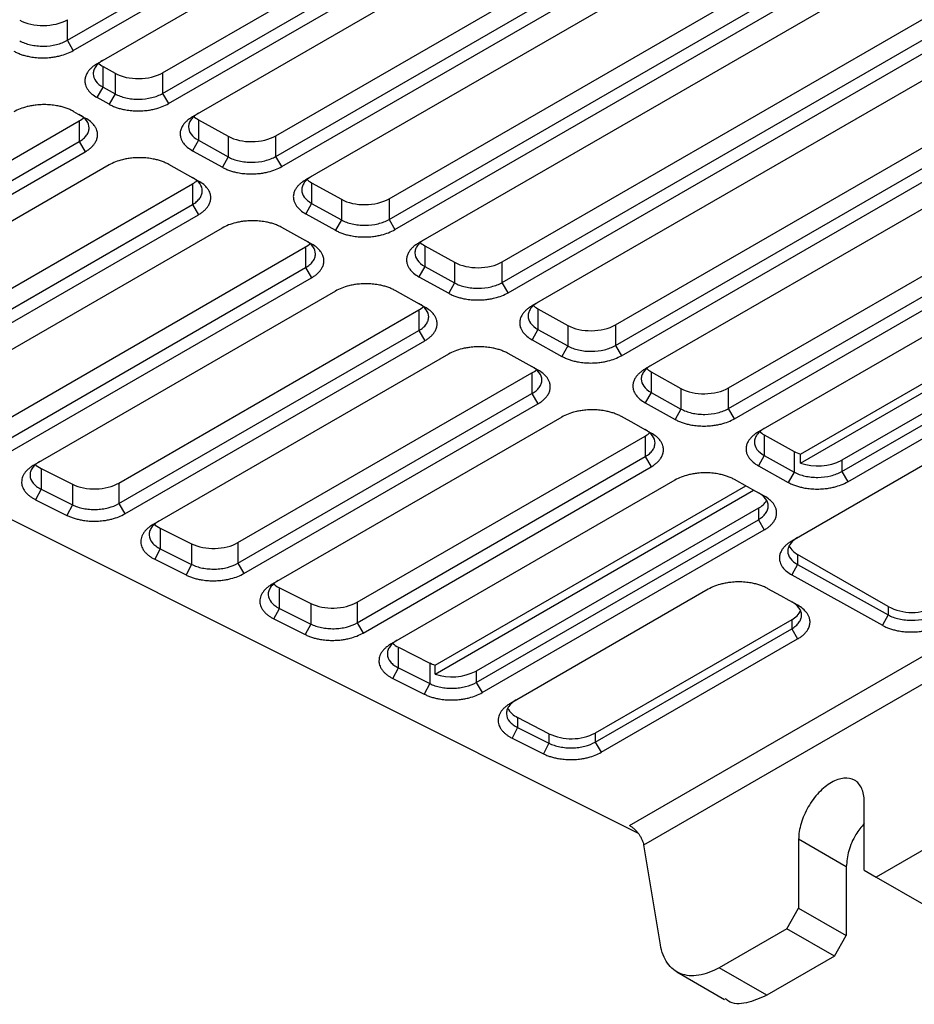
# Model space of a CAD drawing. Header units: millimetres. Extents: x 87 to 936, y -49 to 894.
# Tile 15 of 107: x 813 to 866, y -49 to 10. Entities that reach past the tile are written whole.
import ezdxf

# ---------------------------------------------------------------- set-up
doc = ezdxf.new("R2010")
doc.units = ezdxf.units.MM

msp = doc.modelspace()

# ---------------------------------------------------------------- linework, layer by layer
at = {"color": 7, "linetype": 'Continuous', "lineweight": 25}
for p, q in [((815.349, 8.3), (845.755, 25.853)), ((815.703, 7.695), (846.109, 25.248)), ((821.005, 6.374), (851.411, 23.927)), ((821.005, 5.149), (851.411, 22.702)), ((821.359, 4.544), (851.765, 22.097)), ((853.179, 21.309), (822.773, 3.756)), ((827.722, 2.632), (858.128, 20.185)), ((827.722, 1.407), (858.128, 18.96)), ((828.075, 0.802), (858.481, 18.355)), ((859.895, 17.567), (829.489, 0.014)), ((834.438, -1.11), (864.844, 16.443)), ((834.438, -2.335), (864.844, 15.218)), ((834.792, -2.94), (865.198, 14.613)), ((866.612, 13.825), (836.206, -3.728)), ((841.155, -4.852), (871.561, 12.701)), ((841.155, -6.077), (871.561, 11.476)), ((841.508, -6.682), (871.914, 10.871)), ((873.328, 10.083), (842.922, -7.47)), ((815.349, 8.3), (815.349, 9.525)), ((847.871, -8.594), (878.277, 8.959)), ((815.703, 7.695), (815.349, 8.3)), ((847.871, -9.819), (878.277, 7.734)), ((848.225, -10.424), (878.631, 7.129)), ((817.47, 6.739), (818.177, 6.346)), ((817.47, 5.514), (817.47, 6.739)), ((818.177, 6.346), (818.177, 5.121)), ((821.005, 6.374), (821.005, 5.149)), ((880.045, 6.341), (849.639, -11.212)), ((817.123, 4.898), (817.47, 5.514)), ((817.47, 5.514), (818.177, 5.121)), ((817.83, 4.505), (817.123, 4.898)), ((818.177, 5.121), (817.83, 4.505)), ((821.005, 5.149), (821.359, 4.544)), ((854.588, -12.335), (884.993, 5.217)), ((797.201, -7.368), (816.056, 3.517)), ((815.709, 4.082), (816.415, 3.688)), ((816.056, 3.517), (816.056, 2.292)), ((823.126, 3.588), (824.894, 2.604)), ((823.126, 3.588), (823.126, 2.363)), ((854.588, -13.561), (884.993, 3.992)), ((854.941, -14.166), (885.347, 3.387)), ((823.126, 2.363), (822.779, 1.747)), ((823.126, 2.363), (824.894, 1.379)), ((824.894, 2.604), (824.894, 1.379)), ((827.722, 1.407), (827.722, 2.632)), ((886.761, 2.599), (856.355, -14.954)), ((816.056, 2.292), (816.409, 1.686)), ((858.859, -16.272), (890.965, 2.263)), ((858.859, -16.801), (891.431, 2.003)), ((797.554, -9.198), (816.409, 1.686)), ((822.779, 1.747), (824.546, 0.763)), ((824.894, 1.379), (824.546, 0.763)), ((828.075, 0.802), (827.722, 1.407)), ((817.823, 0.899), (799.228, -9.836)), ((823.132, -0.054), (821.365, 0.931)), ((891.71, 0.925), (861.304, -16.628)), ((861.304, -17.302), (891.71, 0.25)), ((804.27, -10.907), (822.772, -0.225)), ((822.772, -0.225), (822.772, -1.45)), ((829.843, -0.154), (831.61, -1.138)), ((829.843, -0.154), (829.843, -1.379)), ((861.658, -17.908), (892.063, -0.355)), ((831.61, -1.138), (831.61, -2.363)), ((834.438, -1.11), (834.438, -2.335)), ((804.27, -12.132), (822.772, -1.45)), ((822.772, -1.45), (823.126, -2.055)), ((829.843, -1.379), (829.496, -1.995)), ((829.843, -1.379), (831.61, -2.363)), ((804.623, -12.737), (823.126, -2.055)), ((829.496, -1.995), (831.263, -2.979)), ((834.438, -2.335), (834.792, -2.94)), ((824.54, -2.843), (806.296, -13.375)), ((829.848, -3.796), (828.081, -2.811)), ((831.61, -2.363), (831.263, -2.979)), ((811.338, -14.445), (829.489, -3.967)), ((829.489, -3.967), (829.489, -5.192)), ((836.559, -3.896), (838.326, -4.88)), ((836.559, -3.896), (836.559, -5.121)), ((811.338, -15.67), (829.489, -5.192)), ((829.489, -5.192), (829.842, -5.797)), ((836.559, -5.121), (836.212, -5.737)), ((836.559, -5.121), (838.326, -6.105)), ((838.326, -4.88), (838.326, -6.105)), ((841.155, -6.077), (841.155, -4.852)), ((783.284, -5.77), (849.221, -38.78)), ((811.692, -16.276), (829.842, -5.797)), ((836.212, -5.737), (837.979, -6.721)), ((838.326, -6.105), (837.979, -6.721)), ((841.508, -6.682), (841.155, -6.077)), ((831.256, -6.585), (813.365, -16.914)), ((836.565, -7.537), (834.798, -6.553)), ((818.407, -17.984), (836.205, -7.709)), ((836.205, -7.709), (836.205, -8.934)), ((843.276, -7.638), (845.043, -8.622)), ((843.276, -7.638), (843.276, -8.863)), ((845.043, -8.622), (845.043, -9.847)), ((847.871, -8.594), (847.871, -9.819)), ((818.407, -19.209), (836.205, -8.934)), ((836.205, -8.934), (836.559, -9.539)), ((843.276, -8.863), (842.929, -9.478)), ((843.276, -8.863), (845.043, -9.847)), ((818.76, -19.814), (836.559, -9.539)), ((842.929, -9.478), (844.696, -10.463)), ((845.043, -9.847), (844.696, -10.463)), ((847.871, -9.819), (848.225, -10.424)), ((837.973, -10.327), (820.433, -20.452)), ((843.281, -11.279), (841.514, -10.295)), ((825.475, -21.523), (842.922, -11.451)), ((842.922, -11.451), (842.922, -12.676)), ((849.992, -11.38), (851.759, -12.364)), ((849.992, -11.38), (849.992, -12.605)), ((825.475, -22.748), (842.922, -12.676)), ((842.922, -12.676), (843.275, -13.281)), ((849.992, -12.605), (849.645, -13.22)), ((849.992, -12.605), (851.759, -13.589)), ((851.759, -12.364), (851.759, -13.589)), ((854.588, -13.561), (854.588, -12.335)), ((825.829, -23.353), (843.275, -13.281)), ((849.645, -13.22), (851.412, -14.205)), ((851.759, -13.589), (851.412, -14.205)), ((854.941, -14.166), (854.588, -13.561)), ((844.689, -14.069), (827.502, -23.991)), ((832.544, -25.061), (849.638, -15.193)), ((849.638, -15.193), (849.638, -16.418)), ((856.709, -15.121), (858.476, -16.106)), ((856.709, -15.121), (856.709, -16.346)), ((856.709, -16.346), (856.362, -16.962)), ((856.709, -16.346), (858.476, -17.331)), ((858.476, -16.106), (858.476, -17.331)), ((858.859, -16.801), (858.859, -16.272)), ((832.544, -26.286), (849.638, -16.418)), ((849.638, -16.418), (849.992, -17.023)), ((861.304, -16.628), (861.304, -17.302)), ((813.794, -17.122), (815.654, -18.053)), ((813.794, -17.122), (813.794, -18.347)), ((832.897, -26.892), (849.992, -17.023)), ((856.362, -16.962), (858.129, -17.947)), ((858.476, -17.331), (858.129, -17.947)), ((861.304, -17.302), (861.658, -17.908)), ((815.654, -18.053), (815.654, -19.278)), ((818.407, -17.984), (818.407, -19.209)), ((851.406, -17.811), (834.571, -27.53)), ((813.794, -18.347), (813.466, -18.972)), ((813.794, -18.347), (815.654, -19.278)), ((837.167, -28.795), (855.61, -18.148)), ((837.167, -29.324), (856.076, -18.408)), ((813.466, -18.972), (815.326, -19.903)), ((815.654, -19.278), (815.326, -19.903)), ((818.407, -19.209), (818.76, -19.814)), ((856.355, -19.486), (839.612, -29.151)), ((856.355, -19.486), (856.355, -20.16)), ((839.612, -29.825), (856.355, -20.16)), ((856.355, -20.16), (856.708, -20.765)), ((820.863, -20.66), (822.723, -21.591)), ((820.863, -20.66), (820.863, -21.885)), ((839.966, -30.43), (856.708, -20.765)), ((822.723, -21.591), (822.723, -22.816)), ((825.475, -21.523), (825.475, -22.748)), ((820.863, -21.885), (820.535, -22.511)), ((820.863, -21.885), (822.723, -22.816)), ((820.535, -22.511), (822.395, -23.442)), ((825.475, -22.748), (825.829, -23.353)), ((864.061, -25.322), (858.688, -22.22)), ((858.688, -22.22), (858.688, -22.823)), ((822.723, -22.816), (822.395, -23.442)), ((858.688, -22.823), (858.34, -23.439)), ((858.688, -22.823), (864.061, -25.817)), ((848.707, -38.311), (874.203, -23.592)), ((858.34, -23.439), (863.713, -26.432)), ((827.931, -24.199), (829.791, -25.13)), ((827.931, -25.424), (827.931, -24.199)), ((853.385, -24.288), (841.639, -31.068)), ((829.791, -25.13), (829.791, -26.355)), ((832.544, -25.061), (832.544, -26.286)), ((827.603, -26.05), (827.931, -25.424)), ((827.931, -25.424), (829.791, -26.355)), ((864.061, -25.322), (864.061, -25.817)), ((827.603, -26.05), (829.463, -26.981)), ((832.544, -26.286), (832.897, -26.892)), ((858.334, -26.098), (846.681, -32.825)), ((849.551, -39.471), (872.782, -26.06)), ((858.334, -26.098), (858.334, -26.637)), ((864.061, -25.817), (863.713, -26.432)), ((829.791, -26.355), (829.463, -26.981)), ((846.681, -33.364), (858.334, -26.637)), ((858.334, -26.637), (858.687, -27.242)), ((847.034, -33.969), (858.687, -27.242)), ((835, -27.738), (836.86, -28.669)), ((835, -28.963), (835, -27.738)), ((834.672, -29.588), (835, -28.963)), ((835, -28.963), (836.86, -29.894)), ((836.86, -28.669), (836.86, -29.894)), ((837.167, -29.324), (837.167, -28.795)), ((839.612, -29.151), (839.612, -29.825)), ((834.672, -29.588), (836.532, -30.519)), ((836.86, -29.894), (836.532, -30.519)), ((839.612, -29.825), (839.966, -30.43)), ((843.928, -32.867), (842.068, -31.9)), ((842.068, -31.9), (842.068, -32.501)), ((842.068, -32.501), (841.74, -33.127)), ((842.068, -32.501), (843.928, -33.432)), ((841.74, -33.127), (843.6, -34.058)), ((843.928, -32.867), (843.928, -33.432)), ((846.681, -32.825), (846.681, -33.364)), ((843.928, -33.432), (843.6, -34.058)), ((846.681, -33.364), (847.034, -33.969)), ((862.636, -40.972), (862.636, -36.889)), ((858.746, -39.134), (858.746, -43.217)), ((861.575, -40.767), (858.746, -39.134)), ((867.357, -39.063), (863.343, -41.38)), ((850.543, -45.395), (849.551, -39.471)), ((861.575, -40.767), (861.575, -44.85)), ((862.636, -40.972), (863.343, -41.38)), ((863.343, -41.38), (866.171, -43.013)), ((858.039, -44.442), (858.746, -43.217)), ((858.746, -43.217), (861.575, -44.85)), ((858.039, -44.442), (854.025, -46.759)), ((860.868, -46.075), (858.039, -44.442)), ((860.868, -46.075), (861.575, -44.85)), ((860.868, -46.075), (856.854, -48.392)), ((856.854, -48.392), (854.025, -46.759)), ((851.525, -47.007), (854.354, -48.64))]:
    msp.add_line(p, q, dxfattribs=at)
at = {"color": 7, "linetype": 'Continuous', "lineweight": 25, "flags": 128}
for points in [[(847.523, 24.46), (846.514, 23.878), (842.478, 21.548), (838.443, 19.218), (834.408, 16.889), (830.372, 14.559), (826.337, 12.23), (822.302, 9.9), (817.117, 6.907)], [(797.201, -8.593), (798.192, -8.021), (802.157, -5.732), (809.106, -1.72), (816.056, 2.292)], [(892.063, -1.959), (891.054, -2.541), (887.019, -4.871), (882.984, -7.2), (878.949, -9.53), (874.913, -11.859), (870.769, -14.252), (866.624, -16.645), (858.334, -21.43)], [(849.998, -15.021), (849.493, -14.74), (848.988, -14.459), (848.231, -14.037)], [(856.714, -18.763), (856.209, -18.482), (855.704, -18.201), (854.947, -17.779)], [(858.693, -25.24), (858.193, -24.962), (857.693, -24.683), (856.926, -24.256)]]:
    msp.add_lwpolyline(points, dxfattribs=at)
at = {"color": 7, "linetype": 'Continuous', "lineweight": 25}
for centre, radius, start, end in [((859.878, -13.837), 3.135, 251.02527, 297.06121), ((855.759, -18.366), 1.268, 297.98983, 328.94276), ((859.247, -21.142), 1.215, 208.35808, 242.59885), ((857.799, -25.051), 1.176, 297.05275, 335.92115), ((865.475, -22.593), 3.074, 242.60967, 297.39033), ((838.186, -26.359), 3.135, 251.02527, 297.06121), ((842.6, -30.739), 1.277, 208.61264, 245.37772), ((845.262, -30.073), 3.096, 244.4707, 297.26164)]:
    msp.add_arc(centre, radius, start, end, dxfattribs=at)
for centre, start_param, end_param in [((813.935, 10.313), 3.918562, 5.489358), ((818.885, 7.556), 3.675749, 3.918562), ((819.591, 7.162), 3.918562, 5.489358), ((814.641, 4.305), 5.489358, 5.716738), ((824.541, 4.405), 3.684566, 3.918562), ((826.308, 3.42), 3.918562, 5.489358), ((831.257, 0.663), 3.684566, 3.918562), ((821.358, 0.563), 5.489358, 5.716741), ((833.024, -0.322), 3.918562, 5.489358), ((828.074, -3.179), 5.489358, 5.716741), ((837.974, -3.079), 3.684566, 3.918562), ((839.741, -4.064), 3.918562, 5.489358), ((834.791, -6.921), 5.489358, 5.716742), ((844.69, -6.821), 3.684566, 3.918562), ((846.457, -7.806), 3.918562, 5.489358), ((841.507, -10.663), 5.489358, 5.716742), ((851.407, -10.563), 3.684566, 3.918562), ((853.174, -11.548), 3.918562, 5.489358), ((848.224, -14.405), 5.489358, 5.716742), ((858.123, -14.305), 3.684566, 3.918562), ((859.89, -15.289), 3.918562, 4.162236), ((815.133, -16.265), 3.675749, 3.970927), ((816.992, -17.196), 3.970927, 5.489358), ((822.201, -19.804), 3.675749, 3.970927), ((824.061, -20.735), 3.970927, 5.489358), ((829.27, -23.342), 3.675749, 3.970927), ((831.129, -24.273), 3.970927, 5.489358), ((836.338, -26.881), 3.684566, 3.970927), ((838.198, -27.812), 3.970927, 4.162236)]:
    msp.add_ellipse(centre, major_axis=(2, 0.03), ratio=0.567121, start_param=start_param, end_param=end_param, dxfattribs=at)
for points, knots in [([(812.521, 8.272), (812.614, 8.22), (812.715, 8.175), (812.932, 8.095), (813.049, 8.061), (813.291, 8.007), (813.415, 7.987), (813.672, 7.96), (813.804, 7.954), (814.195, 7.957), (814.458, 7.989), (814.94, 8.106), (815.163, 8.192), (815.349, 8.3)], [0, 0, 0, 0, 0.125, 0.125, 0.25, 0.25, 0.375, 0.375, 0.5, 0.5, 0.75, 0.75, 1, 1, 1, 1]), ([(812.174, 7.656), (812.239, 7.62), (812.375, 7.552), (812.596, 7.465), (812.831, 7.392), (813.105, 7.329), (813.366, 7.289), (813.67, 7.263), (813.986, 7.256), (814.332, 7.279), (814.639, 7.322), (814.967, 7.392), (815.336, 7.509), (815.587, 7.628), (815.703, 7.695)], [2, 2, 2, 2, 2.389252, 2.772471, 3.151719, 3.529107, 4.03292, 4.299992, 4.835349, 5.370299, 5.769725, 6.16763, 6.845552, 7.53799, 7.53799, 7.53799, 7.53799]), ([(817.47, 7.118), (817.377, 7.065), (817.294, 7.006), (817.15, 6.882), (817.087, 6.815), (816.987, 6.676), (816.949, 6.605), (816.898, 6.459), (816.885, 6.383), (816.885, 6.161), (816.937, 6.012), (817.136, 5.742), (817.284, 5.617), (817.47, 5.514)], [0, 0, 0, 0, 0.125, 0.125, 0.25, 0.25, 0.375, 0.375, 0.5, 0.5, 0.75, 0.75, 1, 1, 1, 1]), ([(817.117, 6.907), (817.052, 6.869), (816.929, 6.791), (816.77, 6.662), (816.638, 6.527), (816.521, 6.37), (816.446, 6.22), (816.395, 6.047), (816.378, 5.868), (816.411, 5.672), (816.482, 5.5), (816.599, 5.314), (816.799, 5.105), (817.007, 4.963), (817.123, 4.898)], [2, 2, 2, 2, 2.388853, 2.771406, 3.149773, 3.526125, 4.028415, 4.29294, 4.823213, 5.353072, 5.748676, 6.142804, 6.821888, 7.51468, 7.51468, 7.51468, 7.51468]), ([(818.177, 5.121), (818.27, 5.069), (818.371, 5.024), (818.588, 4.944), (818.705, 4.91), (818.947, 4.856), (819.071, 4.836), (819.328, 4.809), (819.46, 4.803), (819.851, 4.806), (820.114, 4.838), (820.596, 4.955), (820.819, 5.041), (821.005, 5.149)], [0, 0, 0, 0, 0.125, 0.125, 0.25, 0.25, 0.375, 0.375, 0.5, 0.5, 0.75, 0.75, 1, 1, 1, 1]), ([(815.709, 4.082), (815.643, 4.119), (815.506, 4.187), (815.282, 4.276), (815.044, 4.349), (814.767, 4.413), (814.503, 4.453), (814.198, 4.48), (813.883, 4.486), (813.537, 4.464), (813.231, 4.421), (812.903, 4.352), (812.534, 4.236), (812.283, 4.116), (812.167, 4.05)], [2, 2, 2, 2, 2.39035, 2.775768, 3.156838, 3.535806, 4.041584, 4.306055, 4.836289, 5.366215, 5.761921, 6.156179, 6.828091, 7.514684, 7.514684, 7.514684, 7.514684]), ([(817.83, 4.505), (817.895, 4.469), (818.031, 4.401), (818.252, 4.314), (818.487, 4.241), (818.761, 4.178), (819.022, 4.138), (819.326, 4.112), (819.642, 4.105), (819.988, 4.128), (820.295, 4.171), (820.623, 4.241), (820.992, 4.358), (821.243, 4.477), (821.359, 4.544)], [2, 2, 2, 2, 2.389252, 2.772471, 3.151719, 3.529107, 4.032919, 4.299992, 4.835349, 5.370299, 5.769725, 6.16763, 6.845552, 7.53799, 7.53799, 7.53799, 7.53799]), ([(816.056, 2.292), (816.149, 2.346), (816.232, 2.404), (816.377, 2.528), (816.439, 2.595), (816.539, 2.734), (816.577, 2.805), (816.628, 2.951), (816.641, 3.027), (816.642, 3.249), (816.589, 3.398), (816.39, 3.668), (816.242, 3.793), (816.056, 3.896)], [0, 0, 0, 0, 0.125, 0.125, 0.25, 0.25, 0.375, 0.375, 0.5, 0.5, 0.75, 0.75, 1, 1, 1, 1]), ([(816.409, 1.686), (816.475, 1.724), (816.597, 1.803), (816.757, 1.931), (816.889, 2.067), (817.007, 2.224), (817.083, 2.374), (817.135, 2.547), (817.152, 2.726), (817.119, 2.922), (817.048, 3.096), (816.931, 3.28), (816.734, 3.486), (816.53, 3.625), (816.415, 3.688)], [2, 2, 2, 2, 2.39214, 2.778016, 3.159764, 3.539565, 4.046566, 4.313597, 4.848938, 5.383968, 5.783496, 6.181501, 6.852882, 7.53818, 7.53818, 7.53818, 7.53818]), ([(822.773, 3.756), (822.708, 3.718), (822.585, 3.639), (822.426, 3.511), (822.294, 3.376), (822.177, 3.219), (822.102, 3.069), (822.051, 2.896), (822.033, 2.717), (822.067, 2.521), (822.138, 2.348), (822.255, 2.163), (822.455, 1.954), (822.663, 1.812), (822.779, 1.747)], [2, 2, 2, 2, 2.388853, 2.771406, 3.149773, 3.526125, 4.028417, 4.292944, 4.82322, 5.353081, 5.748684, 6.142811, 6.821895, 7.514688, 7.514688, 7.514688, 7.514688]), ([(823.126, 3.967), (823.033, 3.913), (822.95, 3.855), (822.806, 3.731), (822.743, 3.664), (822.643, 3.525), (822.605, 3.454), (822.554, 3.308), (822.541, 3.232), (822.541, 3.01), (822.593, 2.861), (822.792, 2.591), (822.94, 2.466), (823.126, 2.363)], [0, 0, 0, 0, 0.125, 0.125, 0.25, 0.25, 0.375, 0.375, 0.5, 0.5, 0.75, 0.75, 1, 1, 1, 1]), ([(821.365, 0.931), (821.299, 0.967), (821.162, 1.036), (820.938, 1.124), (820.7, 1.198), (820.423, 1.262), (820.159, 1.302), (819.854, 1.329), (819.539, 1.335), (819.193, 1.313), (818.887, 1.27), (818.559, 1.201), (818.19, 1.085), (817.939, 0.965), (817.823, 0.899)], [2, 2, 2, 2, 2.390349, 2.775768, 3.156837, 3.535805, 4.041584, 4.306056, 4.836292, 5.366218, 5.761923, 6.15618, 6.828092, 7.514685, 7.514685, 7.514685, 7.514685]), ([(824.894, 1.379), (824.987, 1.327), (825.088, 1.282), (825.304, 1.202), (825.421, 1.168), (825.663, 1.114), (825.788, 1.094), (826.044, 1.067), (826.177, 1.061), (826.568, 1.064), (826.831, 1.096), (827.312, 1.213), (827.535, 1.299), (827.722, 1.407)], [0, 0, 0, 0, 0.125, 0.125, 0.25, 0.25, 0.375, 0.375, 0.5, 0.5, 0.75, 0.75, 1, 1, 1, 1]), ([(824.546, 0.763), (824.611, 0.727), (824.747, 0.659), (824.969, 0.572), (825.203, 0.499), (825.477, 0.436), (825.739, 0.396), (826.043, 0.37), (826.359, 0.363), (826.705, 0.386), (827.011, 0.429), (827.34, 0.499), (827.709, 0.616), (827.96, 0.735), (828.075, 0.802)], [2, 2, 2, 2, 2.389254, 2.772475, 3.151725, 3.529114, 4.032929, 4.300002, 4.835361, 5.370314, 5.769743, 6.16765, 6.845576, 7.538018, 7.538018, 7.538018, 7.538018]), ([(822.772, -1.45), (822.866, -1.396), (822.948, -1.338), (823.093, -1.214), (823.156, -1.147), (823.256, -1.008), (823.294, -0.937), (823.345, -0.791), (823.358, -0.715), (823.358, -0.493), (823.306, -0.344), (823.107, -0.074), (822.959, 0.051), (822.772, 0.154)], [0, 0, 0, 0, 0.125, 0.125, 0.25, 0.25, 0.375, 0.375, 0.5, 0.5, 0.75, 0.75, 1, 1, 1, 1]), ([(829.489, 0.014), (829.424, -0.024), (829.302, -0.102), (829.143, -0.231), (829.01, -0.366), (828.893, -0.523), (828.819, -0.673), (828.767, -0.846), (828.75, -1.025), (828.784, -1.221), (828.855, -1.393), (828.971, -1.579), (829.171, -1.788), (829.379, -1.93), (829.496, -1.995)], [2, 2, 2, 2, 2.388853, 2.771406, 3.149772, 3.526124, 4.028415, 4.29294, 4.823213, 5.353072, 5.748676, 6.142805, 6.821891, 7.514683, 7.514683, 7.514683, 7.514683]), ([(829.843, 0.225), (829.75, 0.172), (829.667, 0.113), (829.522, -0.011), (829.46, -0.078), (829.359, -0.217), (829.321, -0.288), (829.27, -0.434), (829.257, -0.51), (829.257, -0.732), (829.309, -0.881), (829.508, -1.151), (829.656, -1.276), (829.843, -1.379)], [0, 0, 0, 0, 0.125, 0.125, 0.25, 0.25, 0.375, 0.375, 0.5, 0.5, 0.75, 0.75, 1, 1, 1, 1]), ([(823.126, -2.055), (823.191, -2.018), (823.314, -1.939), (823.473, -1.811), (823.606, -1.675), (823.724, -1.518), (823.799, -1.368), (823.851, -1.195), (823.869, -1.016), (823.836, -0.819), (823.764, -0.646), (823.648, -0.462), (823.45, -0.256), (823.246, -0.117), (823.132, -0.054)], [2, 2, 2, 2, 2.392135, 2.778008, 3.159753, 3.539551, 4.046547, 4.313576, 4.848909, 5.383932, 5.783455, 6.181456, 6.852832, 7.538123, 7.538123, 7.538123, 7.538123]), ([(831.61, -2.363), (831.703, -2.415), (831.804, -2.46), (832.021, -2.54), (832.138, -2.574), (832.38, -2.628), (832.504, -2.648), (832.761, -2.675), (832.893, -2.681), (833.284, -2.677), (833.547, -2.646), (834.029, -2.529), (834.252, -2.443), (834.438, -2.335)], [0, 0, 0, 0, 0.125, 0.125, 0.25, 0.25, 0.375, 0.375, 0.5, 0.5, 0.75, 0.75, 1, 1, 1, 1]), ([(828.081, -2.811), (828.016, -2.774), (827.878, -2.706), (827.654, -2.617), (827.416, -2.544), (827.139, -2.48), (826.876, -2.44), (826.571, -2.413), (826.255, -2.407), (825.91, -2.429), (825.603, -2.472), (825.275, -2.541), (824.906, -2.657), (824.655, -2.777), (824.54, -2.843)], [2, 2, 2, 2, 2.390349, 2.775768, 3.156838, 3.535807, 4.041586, 4.306058, 4.836292, 5.366218, 5.761923, 6.15618, 6.828092, 7.514685, 7.514685, 7.514685, 7.514685]), ([(831.263, -2.979), (831.328, -3.015), (831.464, -3.083), (831.685, -3.17), (831.92, -3.243), (832.194, -3.306), (832.455, -3.346), (832.759, -3.372), (833.075, -3.379), (833.421, -3.356), (833.728, -3.312), (834.056, -3.243), (834.425, -3.126), (834.676, -3.007), (834.792, -2.94)], [2, 2, 2, 2, 2.389254, 2.772475, 3.151725, 3.529115, 4.032929, 4.300002, 4.835362, 5.370315, 5.769743, 6.16765, 6.845576, 7.538018, 7.538018, 7.538018, 7.538018]), ([(829.489, -5.192), (829.582, -5.138), (829.665, -5.08), (829.81, -4.956), (829.872, -4.889), (829.972, -4.75), (830.01, -4.679), (830.061, -4.532), (830.074, -4.457), (830.075, -4.235), (830.022, -4.086), (829.823, -3.815), (829.675, -3.691), (829.489, -3.588)], [0, 0, 0, 0, 0.125, 0.125, 0.25, 0.25, 0.375, 0.375, 0.5, 0.5, 0.75, 0.75, 1, 1, 1, 1]), ([(829.842, -5.797), (829.908, -5.76), (830.03, -5.681), (830.19, -5.553), (830.322, -5.417), (830.44, -5.26), (830.516, -5.11), (830.568, -4.937), (830.585, -4.757), (830.552, -4.561), (830.481, -4.388), (830.364, -4.204), (830.167, -3.998), (829.963, -3.859), (829.848, -3.796)], [2, 2, 2, 2, 2.392134, 2.778006, 3.15975, 3.539548, 4.046543, 4.31357, 4.848901, 5.383922, 5.783444, 6.181445, 6.852819, 7.538109, 7.538109, 7.538109, 7.538109]), ([(836.206, -3.728), (836.141, -3.765), (836.018, -3.844), (835.859, -3.972), (835.727, -4.108), (835.61, -4.265), (835.535, -4.415), (835.484, -4.588), (835.466, -4.767), (835.5, -4.962), (835.571, -5.135), (835.688, -5.321), (835.888, -5.53), (836.096, -5.672), (836.212, -5.737)], [2, 2, 2, 2, 2.388853, 2.771406, 3.149773, 3.526125, 4.028417, 4.292944, 4.82322, 5.353081, 5.748684, 6.142811, 6.821895, 7.514688, 7.514688, 7.514688, 7.514688]), ([(836.559, -3.516), (836.466, -3.57), (836.383, -3.629), (836.239, -3.753), (836.176, -3.82), (836.076, -3.959), (836.038, -4.03), (835.987, -4.176), (835.974, -4.251), (835.974, -4.474), (836.026, -4.622), (836.225, -4.893), (836.373, -5.018), (836.559, -5.121)], [0, 0, 0, 0, 0.125, 0.125, 0.25, 0.25, 0.375, 0.375, 0.5, 0.5, 0.75, 0.75, 1, 1, 1, 1]), ([(834.798, -6.553), (834.732, -6.516), (834.595, -6.448), (834.37, -6.359), (834.133, -6.286), (833.856, -6.222), (833.592, -6.182), (833.287, -6.155), (832.972, -6.148), (832.626, -6.171), (832.32, -6.214), (831.992, -6.283), (831.623, -6.399), (831.372, -6.519), (831.256, -6.585)], [2, 2, 2, 2, 2.390349, 2.775768, 3.156838, 3.535806, 4.041585, 4.306057, 4.836292, 5.366217, 5.761922, 6.156179, 6.828091, 7.514684, 7.514684, 7.514684, 7.514684]), ([(838.326, -6.105), (838.42, -6.157), (838.521, -6.202), (838.737, -6.282), (838.854, -6.316), (839.096, -6.37), (839.221, -6.39), (839.477, -6.417), (839.609, -6.423), (840.001, -6.419), (840.264, -6.387), (840.745, -6.27), (840.968, -6.185), (841.155, -6.077)], [0, 0, 0, 0, 0.125, 0.125, 0.25, 0.25, 0.375, 0.375, 0.5, 0.5, 0.75, 0.75, 1, 1, 1, 1]), ([(837.979, -6.721), (838.044, -6.757), (838.18, -6.825), (838.402, -6.912), (838.636, -6.985), (838.91, -7.048), (839.172, -7.088), (839.476, -7.114), (839.792, -7.121), (840.138, -7.098), (840.444, -7.054), (840.773, -6.985), (841.142, -6.868), (841.393, -6.749), (841.508, -6.682)], [2, 2, 2, 2, 2.389254, 2.772475, 3.151725, 3.529114, 4.032929, 4.300002, 4.835361, 5.370314, 5.769743, 6.16765, 6.845576, 7.538018, 7.538018, 7.538018, 7.538018]), ([(836.205, -8.934), (836.299, -8.88), (836.381, -8.822), (836.526, -8.698), (836.589, -8.63), (836.689, -8.492), (836.727, -8.421), (836.778, -8.274), (836.791, -8.199), (836.791, -7.977), (836.739, -7.828), (836.54, -7.557), (836.392, -7.433), (836.205, -7.33)], [0, 0, 0, 0, 0.125, 0.125, 0.25, 0.25, 0.375, 0.375, 0.5, 0.5, 0.75, 0.75, 1, 1, 1, 1]), ([(836.559, -9.539), (836.624, -9.502), (836.747, -9.423), (836.906, -9.295), (837.039, -9.159), (837.157, -9.002), (837.232, -8.852), (837.284, -8.679), (837.302, -8.499), (837.268, -8.303), (837.197, -8.13), (837.081, -7.946), (836.883, -7.74), (836.679, -7.601), (836.565, -7.537)], [2, 2, 2, 2, 2.392133, 2.778003, 3.159747, 3.539544, 4.046537, 4.313562, 4.848891, 5.383908, 5.783428, 6.181427, 6.852799, 7.538086, 7.538086, 7.538086, 7.538086]), ([(842.922, -7.47), (842.857, -7.507), (842.735, -7.586), (842.576, -7.714), (842.443, -7.85), (842.326, -8.007), (842.252, -8.157), (842.2, -8.33), (842.183, -8.509), (842.216, -8.704), (842.288, -8.877), (842.404, -9.063), (842.604, -9.272), (842.812, -9.414), (842.929, -9.478)], [2, 2, 2, 2, 2.388853, 2.771406, 3.149772, 3.526124, 4.028415, 4.29294, 4.823213, 5.353072, 5.748676, 6.142805, 6.821891, 7.514683, 7.514683, 7.514683, 7.514683]), ([(843.276, -7.258), (843.183, -7.312), (843.1, -7.37), (842.955, -7.495), (842.892, -7.562), (842.792, -7.701), (842.754, -7.772), (842.703, -7.918), (842.69, -7.993), (842.69, -8.216), (842.742, -8.364), (842.941, -8.635), (843.089, -8.759), (843.276, -8.863)], [0, 0, 0, 0, 0.125, 0.125, 0.25, 0.25, 0.375, 0.375, 0.5, 0.5, 0.75, 0.75, 1, 1, 1, 1]), ([(841.514, -10.295), (841.449, -10.258), (841.311, -10.19), (841.087, -10.101), (840.849, -10.028), (840.572, -9.964), (840.309, -9.924), (840.004, -9.897), (839.688, -9.89), (839.343, -9.913), (839.036, -9.956), (838.708, -10.025), (838.339, -10.141), (838.088, -10.26), (837.973, -10.327)], [2, 2, 2, 2, 2.390349, 2.775768, 3.156838, 3.535806, 4.041585, 4.306057, 4.836291, 5.366217, 5.761922, 6.156179, 6.828091, 7.514684, 7.514684, 7.514684, 7.514684]), ([(845.043, -9.847), (845.136, -9.899), (845.237, -9.944), (845.454, -10.024), (845.571, -10.058), (845.813, -10.112), (845.937, -10.132), (846.194, -10.159), (846.326, -10.165), (846.717, -10.161), (846.98, -10.129), (847.462, -10.012), (847.685, -9.926), (847.871, -9.819)], [0, 0, 0, 0, 0.125, 0.125, 0.25, 0.25, 0.375, 0.375, 0.5, 0.5, 0.75, 0.75, 1, 1, 1, 1]), ([(844.696, -10.463), (844.761, -10.499), (844.897, -10.567), (845.118, -10.654), (845.353, -10.726), (845.627, -10.79), (845.888, -10.83), (846.192, -10.856), (846.508, -10.863), (846.854, -10.84), (847.161, -10.796), (847.489, -10.727), (847.858, -10.61), (848.109, -10.491), (848.225, -10.424)], [2, 2, 2, 2, 2.389254, 2.772475, 3.151725, 3.529115, 4.032929, 4.300002, 4.835362, 5.370315, 5.769743, 6.16765, 6.845576, 7.538018, 7.538018, 7.538018, 7.538018]), ([(842.922, -12.676), (843.015, -12.622), (843.098, -12.564), (843.242, -12.439), (843.305, -12.372), (843.405, -12.234), (843.443, -12.162), (843.494, -12.016), (843.507, -11.941), (843.508, -11.719), (843.455, -11.57), (843.256, -11.299), (843.108, -11.175), (842.922, -11.072)], [0, 0, 0, 0, 0.125, 0.125, 0.25, 0.25, 0.375, 0.375, 0.5, 0.5, 0.75, 0.75, 1, 1, 1, 1]), ([(849.992, -11), (849.899, -11.054), (849.816, -11.112), (849.672, -11.237), (849.609, -11.304), (849.509, -11.443), (849.471, -11.514), (849.42, -11.66), (849.407, -11.735), (849.407, -11.958), (849.459, -12.106), (849.658, -12.377), (849.806, -12.501), (849.992, -12.605)], [0, 0, 0, 0, 0.125, 0.125, 0.25, 0.25, 0.375, 0.375, 0.5, 0.5, 0.75, 0.75, 1, 1, 1, 1]), ([(843.275, -13.281), (843.341, -13.243), (843.463, -13.165), (843.623, -13.036), (843.755, -12.901), (843.873, -12.744), (843.949, -12.594), (844.001, -12.421), (844.018, -12.241), (843.985, -12.045), (843.914, -11.872), (843.797, -11.688), (843.6, -11.482), (843.396, -11.343), (843.281, -11.279)], [2, 2, 2, 2, 2.392133, 2.778003, 3.159746, 3.539543, 4.046536, 4.313562, 4.84889, 5.383908, 5.783428, 6.181427, 6.852799, 7.538087, 7.538087, 7.538087, 7.538087]), ([(849.639, -11.212), (849.574, -11.249), (849.451, -11.328), (849.292, -11.456), (849.16, -11.592), (849.043, -11.749), (848.968, -11.898), (848.917, -12.072), (848.899, -12.251), (848.933, -12.446), (849.004, -12.619), (849.121, -12.805), (849.32, -13.014), (849.529, -13.155), (849.645, -13.22)], [2, 2, 2, 2, 2.388853, 2.771406, 3.149773, 3.526125, 4.028417, 4.292944, 4.82322, 5.353081, 5.748684, 6.142811, 6.821895, 7.514688, 7.514688, 7.514688, 7.514688]), ([(848.231, -14.037), (848.165, -14), (848.028, -13.932), (847.803, -13.843), (847.566, -13.77), (847.289, -13.705), (847.025, -13.665), (846.72, -13.639), (846.405, -13.632), (846.059, -13.655), (845.753, -13.698), (845.425, -13.767), (845.056, -13.883), (844.805, -14.002), (844.689, -14.069)], [2, 2, 2, 2, 2.390349, 2.775768, 3.156838, 3.535806, 4.041585, 4.306056, 4.836291, 5.366217, 5.761922, 6.156179, 6.828091, 7.514685, 7.514685, 7.514685, 7.514685]), ([(851.759, -13.589), (851.853, -13.641), (851.954, -13.686), (852.17, -13.765), (852.287, -13.8), (852.529, -13.854), (852.654, -13.874), (852.91, -13.901), (853.042, -13.907), (853.434, -13.903), (853.697, -13.871), (854.178, -13.754), (854.401, -13.668), (854.588, -13.561)], [0, 0, 0, 0, 0.125, 0.125, 0.25, 0.25, 0.375, 0.375, 0.5, 0.5, 0.75, 0.75, 1, 1, 1, 1]), ([(851.412, -14.205), (851.477, -14.241), (851.613, -14.309), (851.835, -14.396), (852.069, -14.468), (852.343, -14.532), (852.605, -14.572), (852.909, -14.598), (853.225, -14.605), (853.571, -14.582), (853.877, -14.538), (854.206, -14.469), (854.575, -14.352), (854.826, -14.232), (854.941, -14.166)], [2, 2, 2, 2, 2.389254, 2.772475, 3.151725, 3.529114, 4.032929, 4.300002, 4.835361, 5.370314, 5.769743, 6.16765, 6.845576, 7.538018, 7.538018, 7.538018, 7.538018]), ([(849.638, -16.418), (849.732, -16.364), (849.814, -16.306), (849.959, -16.181), (850.022, -16.114), (850.122, -15.976), (850.16, -15.904), (850.211, -15.758), (850.224, -15.683), (850.224, -15.461), (850.172, -15.312), (849.973, -15.041), (849.825, -14.917), (849.638, -14.814)], [0, 0, 0, 0, 0.125, 0.125, 0.25, 0.25, 0.375, 0.375, 0.5, 0.5, 0.75, 0.75, 1, 1, 1, 1]), ([(849.992, -17.023), (850.057, -16.985), (850.18, -16.906), (850.339, -16.778), (850.472, -16.643), (850.59, -16.486), (850.665, -16.336), (850.717, -16.163), (850.735, -15.983), (850.701, -15.787), (850.63, -15.614), (850.514, -15.43), (850.316, -15.224), (850.112, -15.085), (849.998, -15.021)], [2, 2, 2, 2, 2.392134, 2.778004, 3.159748, 3.539545, 4.046539, 4.313565, 4.848895, 5.383914, 5.783435, 6.181435, 6.852808, 7.538096, 7.538096, 7.538096, 7.538096]), ([(856.355, -14.954), (856.29, -14.991), (856.168, -15.07), (856.009, -15.198), (855.876, -15.334), (855.759, -15.491), (855.685, -15.64), (855.633, -15.814), (855.616, -15.993), (855.649, -16.188), (855.721, -16.361), (855.837, -16.547), (856.037, -16.756), (856.245, -16.897), (856.362, -16.962)], [2, 2, 2, 2, 2.388853, 2.771406, 3.149772, 3.526124, 4.028415, 4.29294, 4.823213, 5.353072, 5.748676, 6.142805, 6.821891, 7.514683, 7.514683, 7.514683, 7.514683]), ([(856.709, -14.742), (856.616, -14.796), (856.533, -14.854), (856.388, -14.979), (856.325, -15.046), (856.225, -15.184), (856.187, -15.256), (856.136, -15.402), (856.123, -15.477), (856.123, -15.699), (856.175, -15.848), (856.374, -16.119), (856.522, -16.243), (856.709, -16.346)], [0, 0, 0, 0, 0.125, 0.125, 0.25, 0.25, 0.375, 0.375, 0.5, 0.5, 0.75, 0.75, 1, 1, 1, 1]), ([(813.365, -16.914), (813.298, -16.952), (813.173, -17.033), (813.011, -17.165), (812.876, -17.305), (812.769, -17.453), (812.693, -17.603), (812.644, -17.766), (812.63, -17.91), (812.642, -18.052), (812.671, -18.176), (812.721, -18.298), (812.795, -18.428), (812.889, -18.55), (813.015, -18.676), (813.148, -18.783), (813.298, -18.882), (813.409, -18.943), (813.466, -18.972)], [2, 2, 2, 2, 2.396282, 2.789732, 3.181604, 3.57307, 3.965102, 4.329001, 4.796009, 5.029861, 5.379944, 5.729371, 5.962036, 6.394772, 6.719344, 7.044658, 7.371424, 7.698701, 7.698701, 7.698701, 7.698701]), ([(813.718, -16.702), (813.622, -16.758), (813.537, -16.818), (813.389, -16.947), (813.325, -17.017), (813.225, -17.161), (813.188, -17.235), (813.14, -17.387), (813.13, -17.465), (813.14, -17.694), (813.203, -17.847), (813.372, -18.053), (813.442, -18.119), (813.602, -18.241), (813.693, -18.296), (813.794, -18.347)], [0, 0, 0, 0, 0.125, 0.125, 0.25, 0.25, 0.375, 0.375, 0.5, 0.5, 0.75, 0.75, 0.875, 0.875, 1, 1, 1, 1]), ([(854.947, -17.779), (854.882, -17.742), (854.744, -17.674), (854.52, -17.585), (854.282, -17.512), (854.005, -17.447), (853.742, -17.407), (853.437, -17.381), (853.121, -17.374), (852.776, -17.396), (852.469, -17.44), (852.141, -17.509), (851.772, -17.625), (851.521, -17.744), (851.406, -17.811)], [2, 2, 2, 2, 2.390349, 2.775768, 3.156838, 3.535806, 4.041584, 4.306056, 4.836291, 5.366216, 5.761922, 6.156179, 6.828091, 7.514685, 7.514685, 7.514685, 7.514685]), ([(858.476, -17.331), (858.569, -17.382), (858.67, -17.428), (858.887, -17.507), (859.004, -17.542), (859.246, -17.596), (859.37, -17.616), (859.627, -17.642), (859.759, -17.649), (860.15, -17.645), (860.413, -17.613), (860.895, -17.496), (861.118, -17.41), (861.304, -17.302)], [0, 0, 0, 0, 0.125, 0.125, 0.25, 0.25, 0.375, 0.375, 0.5, 0.5, 0.75, 0.75, 1, 1, 1, 1]), ([(858.129, -17.947), (858.194, -17.983), (858.33, -18.051), (858.551, -18.138), (858.786, -18.21), (859.06, -18.274), (859.321, -18.314), (859.625, -18.34), (859.941, -18.346), (860.287, -18.324), (860.594, -18.28), (860.922, -18.21), (861.291, -18.094), (861.542, -17.974), (861.658, -17.908)], [2, 2, 2, 2, 2.389254, 2.772475, 3.151725, 3.529115, 4.032929, 4.300002, 4.835362, 5.370315, 5.769743, 6.16765, 6.845576, 7.538018, 7.538018, 7.538018, 7.538018]), ([(856.355, -20.16), (856.448, -20.106), (856.531, -20.048), (856.675, -19.923), (856.738, -19.856), (856.838, -19.718), (856.876, -19.646), (856.927, -19.5), (856.94, -19.425), (856.941, -19.202), (856.888, -19.054), (856.689, -18.783), (856.541, -18.659), (856.355, -18.556)], [0, 0, 0, 0, 0.125, 0.125, 0.25, 0.25, 0.375, 0.375, 0.5, 0.5, 0.75, 0.75, 1, 1, 1, 1]), ([(815.654, -19.278), (815.749, -19.325), (815.85, -19.366), (816.066, -19.437), (816.181, -19.467), (816.419, -19.514), (816.541, -19.531), (816.789, -19.552), (816.918, -19.556), (817.17, -19.55), (817.295, -19.541), (817.542, -19.508), (817.665, -19.484), (818.012, -19.397), (818.226, -19.313), (818.407, -19.209)], [0, 0, 0, 0, 0.125, 0.125, 0.25, 0.25, 0.375, 0.375, 0.5, 0.5, 0.625, 0.625, 0.75, 0.75, 1, 1, 1, 1]), ([(856.708, -20.765), (856.774, -20.727), (856.896, -20.648), (857.056, -20.52), (857.188, -20.385), (857.306, -20.227), (857.382, -20.078), (857.434, -19.905), (857.451, -19.725), (857.418, -19.529), (857.347, -19.356), (857.23, -19.172), (857.033, -18.966), (856.829, -18.827), (856.714, -18.763)], [2, 2, 2, 2, 2.392134, 2.778005, 3.159749, 3.539547, 4.046543, 4.313572, 4.848903, 5.383922, 5.78344, 6.181439, 6.852812, 7.538101, 7.538101, 7.538101, 7.538101]), ([(815.326, -19.903), (815.392, -19.936), (815.529, -19.998), (815.75, -20.076), (815.983, -20.141), (816.252, -20.196), (816.507, -20.229), (816.803, -20.249), (817.108, -20.251), (817.441, -20.225), (817.735, -20.179), (818.051, -20.109), (818.406, -19.995), (818.648, -19.879), (818.76, -19.814)], [2, 2, 2, 2, 2.376341, 2.747201, 3.114454, 3.480019, 3.968013, 4.225853, 4.742632, 5.25904, 5.64472, 6.029022, 6.68569, 7.355552, 7.355552, 7.355552, 7.355552]), ([(820.433, -20.452), (820.367, -20.491), (820.242, -20.572), (820.079, -20.704), (819.944, -20.844), (819.837, -20.992), (819.762, -21.142), (819.712, -21.305), (819.699, -21.449), (819.71, -21.59), (819.739, -21.715), (819.79, -21.837), (819.864, -21.967), (819.957, -22.088), (820.084, -22.214), (820.216, -22.321), (820.366, -22.421), (820.477, -22.482), (820.535, -22.511)], [2, 2, 2, 2, 2.396282, 2.789732, 3.181604, 3.573068, 3.965101, 4.329001, 4.796009, 5.029862, 5.379946, 5.729374, 5.962039, 6.394775, 6.719347, 7.04466, 7.371426, 7.698704, 7.698704, 7.698704, 7.698704]), ([(820.787, -20.241), (820.69, -20.297), (820.605, -20.357), (820.457, -20.486), (820.394, -20.556), (820.293, -20.7), (820.256, -20.774), (820.209, -20.926), (820.198, -21.003), (820.209, -21.233), (820.272, -21.385), (820.441, -21.592), (820.51, -21.658), (820.671, -21.779), (820.762, -21.835), (820.863, -21.885)], [0, 0, 0, 0, 0.125, 0.125, 0.25, 0.25, 0.375, 0.375, 0.5, 0.5, 0.75, 0.75, 0.875, 0.875, 1, 1, 1, 1]), ([(858.334, -21.43), (858.269, -21.468), (858.146, -21.547), (857.988, -21.675), (857.855, -21.81), (857.738, -21.968), (857.664, -22.117), (857.612, -22.29), (857.595, -22.469), (857.628, -22.665), (857.699, -22.838), (857.816, -23.024), (858.016, -23.233), (858.224, -23.374), (858.34, -23.439)], [2, 2, 2, 2, 2.388853, 2.771406, 3.149773, 3.526124, 4.028415, 4.292941, 4.823214, 5.353073, 5.748677, 6.142805, 6.82189, 7.514682, 7.514682, 7.514682, 7.514682]), ([(858.688, -21.219), (858.594, -21.273), (858.512, -21.331), (858.367, -21.456), (858.304, -21.523), (858.204, -21.661), (858.166, -21.733), (858.115, -21.879), (858.102, -21.954), (858.102, -22.176), (858.154, -22.325), (858.353, -22.596), (858.501, -22.72), (858.688, -22.823)], [0, 0, 0, 0, 0.125, 0.125, 0.25, 0.25, 0.375, 0.375, 0.5, 0.5, 0.75, 0.75, 1, 1, 1, 1]), ([(822.723, -22.816), (822.817, -22.863), (822.919, -22.905), (823.134, -22.976), (823.249, -23.006), (823.487, -23.053), (823.609, -23.07), (823.858, -23.091), (823.986, -23.095), (824.239, -23.089), (824.364, -23.079), (824.611, -23.046), (824.733, -23.023), (825.081, -22.936), (825.295, -22.852), (825.475, -22.748)], [0, 0, 0, 0, 0.125, 0.125, 0.25, 0.25, 0.375, 0.375, 0.5, 0.5, 0.625, 0.625, 0.75, 0.75, 1, 1, 1, 1]), ([(822.395, -23.442), (822.46, -23.475), (822.598, -23.537), (822.819, -23.615), (823.051, -23.679), (823.321, -23.735), (823.576, -23.768), (823.871, -23.788), (824.176, -23.789), (824.509, -23.763), (824.804, -23.718), (825.12, -23.648), (825.475, -23.534), (825.717, -23.417), (825.829, -23.353)], [2, 2, 2, 2, 2.37634, 2.747199, 3.114452, 3.480017, 3.968009, 4.22585, 4.742628, 5.259034, 5.644713, 6.029015, 6.685682, 7.355542, 7.355542, 7.355542, 7.355542]), ([(827.855, -23.78), (827.759, -23.835), (827.674, -23.896), (827.526, -24.025), (827.462, -24.095), (827.362, -24.239), (827.325, -24.312), (827.277, -24.464), (827.267, -24.542), (827.277, -24.771), (827.34, -24.924), (827.509, -25.13), (827.579, -25.196), (827.739, -25.318), (827.83, -25.374), (827.931, -25.424)], [0, 0, 0, 0, 0.125, 0.125, 0.25, 0.25, 0.375, 0.375, 0.5, 0.5, 0.75, 0.75, 0.875, 0.875, 1, 1, 1, 1]), ([(856.926, -24.256), (856.861, -24.219), (856.723, -24.151), (856.499, -24.062), (856.261, -23.989), (855.984, -23.924), (855.721, -23.884), (855.416, -23.858), (855.1, -23.851), (854.754, -23.873), (854.448, -23.917), (854.12, -23.986), (853.751, -24.102), (853.5, -24.221), (853.385, -24.288)], [2, 2, 2, 2, 2.390349, 2.775768, 3.156838, 3.535806, 4.041585, 4.306057, 4.836292, 5.366218, 5.761923, 6.156179, 6.828091, 7.514684, 7.514684, 7.514684, 7.514684]), ([(827.502, -23.991), (827.435, -24.029), (827.31, -24.11), (827.148, -24.242), (827.013, -24.383), (826.906, -24.531), (826.83, -24.68), (826.781, -24.844), (826.767, -24.987), (826.779, -25.129), (826.808, -25.254), (826.858, -25.376), (826.932, -25.505), (827.026, -25.627), (827.152, -25.753), (827.285, -25.86), (827.435, -25.96), (827.546, -26.021), (827.603, -26.05)], [2, 2, 2, 2, 2.396282, 2.789732, 3.181605, 3.57307, 3.965102, 4.329001, 4.796009, 5.029862, 5.379945, 5.729373, 5.962038, 6.394774, 6.719347, 7.04466, 7.371425, 7.698703, 7.698703, 7.698703, 7.698703]), ([(858.334, -26.637), (858.427, -26.583), (858.51, -26.525), (858.654, -26.4), (858.717, -26.333), (858.817, -26.194), (858.855, -26.123), (858.906, -25.977), (858.919, -25.902), (858.919, -25.679), (858.867, -25.531), (858.668, -25.26), (858.52, -25.135), (858.334, -25.032)], [0, 0, 0, 0, 0.125, 0.125, 0.25, 0.25, 0.375, 0.375, 0.5, 0.5, 0.75, 0.75, 1, 1, 1, 1]), ([(858.687, -27.242), (858.752, -27.204), (858.875, -27.125), (859.034, -26.997), (859.167, -26.862), (859.285, -26.704), (859.36, -26.555), (859.413, -26.381), (859.43, -26.202), (859.397, -26.006), (859.325, -25.833), (859.209, -25.648), (859.012, -25.443), (858.808, -25.304), (858.693, -25.24)], [2, 2, 2, 2, 2.392134, 2.778006, 3.15975, 3.539547, 4.046541, 4.313568, 4.848898, 5.383918, 5.78344, 6.181442, 6.852817, 7.538106, 7.538106, 7.538106, 7.538106]), ([(829.791, -26.355), (829.886, -26.402), (829.987, -26.443), (830.203, -26.514), (830.318, -26.545), (830.556, -26.592), (830.678, -26.609), (830.926, -26.63), (831.055, -26.634), (831.307, -26.628), (831.432, -26.618), (831.679, -26.585), (831.802, -26.562), (832.149, -26.474), (832.363, -26.391), (832.544, -26.286)], [0, 0, 0, 0, 0.125, 0.125, 0.25, 0.25, 0.375, 0.375, 0.5, 0.5, 0.625, 0.625, 0.75, 0.75, 1, 1, 1, 1]), ([(864.061, -25.817), (864.154, -25.868), (864.255, -25.914), (864.471, -25.993), (864.588, -26.027), (864.83, -26.081), (864.955, -26.102), (865.211, -26.128), (865.344, -26.134), (865.735, -26.131), (865.998, -26.099), (866.479, -25.982), (866.702, -25.896), (866.889, -25.788)], [0, 0, 0, 0, 0.125, 0.125, 0.25, 0.25, 0.375, 0.375, 0.5, 0.5, 0.75, 0.75, 1, 1, 1, 1]), ([(863.713, -26.432), (863.778, -26.469), (863.914, -26.536), (864.136, -26.624), (864.371, -26.696), (864.644, -26.76), (864.906, -26.799), (865.21, -26.826), (865.526, -26.832), (865.872, -26.81), (866.178, -26.766), (866.507, -26.696), (866.876, -26.58), (867.127, -26.46), (867.242, -26.393)], [2, 2, 2, 2, 2.389251, 2.77247, 3.151716, 3.529102, 4.032907, 4.299976, 4.835326, 5.370273, 5.769698, 6.167601, 6.845521, 7.537957, 7.537957, 7.537957, 7.537957]), ([(829.463, -26.981), (829.529, -27.014), (829.666, -27.075), (829.887, -27.154), (830.12, -27.218), (830.389, -27.274), (830.645, -27.307), (830.94, -27.327), (831.245, -27.328), (831.578, -27.302), (831.872, -27.257), (832.188, -27.187), (832.543, -27.072), (832.785, -26.956), (832.897, -26.892)], [2, 2, 2, 2, 2.376339, 2.747198, 3.11445, 3.480014, 3.968006, 4.225846, 4.742622, 5.259028, 5.644706, 6.029007, 6.685673, 7.355531, 7.355531, 7.355531, 7.355531]), ([(834.924, -27.318), (834.827, -27.374), (834.742, -27.434), (834.594, -27.564), (834.531, -27.633), (834.43, -27.777), (834.393, -27.851), (834.346, -28.003), (834.335, -28.081), (834.346, -28.31), (834.409, -28.463), (834.578, -28.669), (834.647, -28.735), (834.808, -28.857), (834.899, -28.912), (835, -28.963)], [0, 0, 0, 0, 0.125, 0.125, 0.25, 0.25, 0.375, 0.375, 0.5, 0.5, 0.75, 0.75, 0.875, 0.875, 1, 1, 1, 1]), ([(834.571, -27.53), (834.504, -27.568), (834.379, -27.649), (834.216, -27.781), (834.081, -27.922), (833.974, -28.069), (833.899, -28.219), (833.849, -28.382), (833.836, -28.526), (833.848, -28.668), (833.876, -28.792), (833.927, -28.914), (834.001, -29.044), (834.094, -29.166), (834.221, -29.292), (834.353, -29.399), (834.503, -29.499), (834.614, -29.559), (834.672, -29.588)], [2, 2, 2, 2, 2.396282, 2.789732, 3.181606, 3.573071, 3.965103, 4.329002, 4.796009, 5.029861, 5.379944, 5.729371, 5.962036, 6.394773, 6.719345, 7.044659, 7.371425, 7.698702, 7.698702, 7.698702, 7.698702]), ([(836.86, -29.894), (836.955, -29.941), (837.056, -29.982), (837.271, -30.053), (837.387, -30.083), (837.625, -30.13), (837.746, -30.147), (837.995, -30.168), (838.123, -30.172), (838.376, -30.166), (838.501, -30.157), (838.748, -30.124), (838.87, -30.101), (839.218, -30.013), (839.432, -29.929), (839.612, -29.825)], [0, 0, 0, 0, 0.125, 0.125, 0.25, 0.25, 0.375, 0.375, 0.5, 0.5, 0.625, 0.625, 0.75, 0.75, 1, 1, 1, 1]), ([(836.532, -30.519), (836.598, -30.552), (836.735, -30.614), (836.956, -30.693), (837.189, -30.757), (837.458, -30.812), (837.713, -30.845), (838.008, -30.865), (838.313, -30.867), (838.647, -30.841), (838.941, -30.795), (839.257, -30.725), (839.612, -30.611), (839.854, -30.495), (839.966, -30.43)], [2, 2, 2, 2, 2.376338, 2.747195, 3.114445, 3.480007, 3.967997, 4.225835, 4.74261, 5.259014, 5.644691, 6.028991, 6.685655, 7.355509, 7.355509, 7.355509, 7.355509]), ([(841.993, -30.857), (841.896, -30.913), (841.811, -30.973), (841.663, -31.102), (841.599, -31.172), (841.499, -31.316), (841.462, -31.39), (841.414, -31.542), (841.404, -31.62), (841.414, -31.849), (841.477, -32.002), (841.646, -32.208), (841.716, -32.274), (841.876, -32.395), (841.967, -32.451), (842.068, -32.501)], [0, 0, 0, 0, 0.125, 0.125, 0.25, 0.25, 0.375, 0.375, 0.5, 0.5, 0.75, 0.75, 0.875, 0.875, 1, 1, 1, 1]), ([(841.639, -31.068), (841.572, -31.107), (841.447, -31.188), (841.285, -31.32), (841.15, -31.46), (841.043, -31.608), (840.968, -31.758), (840.918, -31.921), (840.904, -32.065), (840.916, -32.206), (840.945, -32.331), (840.995, -32.453), (841.069, -32.583), (841.163, -32.705), (841.289, -32.831), (841.422, -32.938), (841.572, -33.037), (841.683, -33.098), (841.74, -33.127)], [2, 2, 2, 2, 2.396282, 2.789733, 3.181605, 3.57307, 3.965102, 4.329001, 4.796007, 5.029859, 5.37994, 5.729366, 5.962029, 6.394764, 6.719337, 7.044651, 7.371417, 7.698695, 7.698695, 7.698695, 7.698695]), ([(843.928, -33.432), (844.023, -33.479), (844.124, -33.521), (844.34, -33.592), (844.455, -33.622), (844.693, -33.669), (844.815, -33.686), (845.064, -33.707), (845.192, -33.711), (845.444, -33.705), (845.569, -33.695), (845.817, -33.663), (845.939, -33.639), (846.286, -33.552), (846.5, -33.468), (846.681, -33.364)], [0, 0, 0, 0, 0.125, 0.125, 0.25, 0.25, 0.375, 0.375, 0.5, 0.5, 0.625, 0.625, 0.75, 0.75, 1, 1, 1, 1]), ([(843.6, -34.058), (843.666, -34.091), (843.803, -34.153), (844.024, -34.231), (844.257, -34.296), (844.526, -34.351), (844.782, -34.384), (845.077, -34.404), (845.382, -34.406), (845.715, -34.379), (846.01, -34.334), (846.325, -34.264), (846.68, -34.15), (846.922, -34.034), (847.034, -33.969)], [2, 2, 2, 2, 2.376342, 2.747202, 3.114455, 3.48002, 3.968014, 4.225855, 4.742635, 5.259043, 5.644723, 6.029026, 6.685695, 7.355556, 7.355556, 7.355556, 7.355556]), ([(862.636, -36.889), (862.636, -36.595), (862.585, -36.331), (862.39, -35.9), (862.246, -35.734), (861.886, -35.526), (861.67, -35.484), (861.2, -35.531), (860.946, -35.619), (860.436, -35.913), (860.182, -36.119), (859.712, -36.615), (859.496, -36.906), (859.136, -37.53), (858.992, -37.862), (858.797, -38.517), (858.746, -38.84), (858.746, -39.134)], [0, 0, 0, 0, 0.125, 0.125, 0.25, 0.25, 0.375, 0.375, 0.5, 0.5, 0.625, 0.625, 0.75, 0.75, 0.875, 0.875, 1, 1, 1, 1]), ([(848.707, -38.311), (848.729, -38.323), (848.772, -38.349), (848.84, -38.396), (848.91, -38.45), (848.981, -38.511), (849.052, -38.58), (849.122, -38.655), (849.19, -38.736), (849.27, -38.841), (849.362, -38.98), (849.452, -39.15), (849.519, -39.321), (849.541, -39.422), (849.551, -39.471)], [0, 0, 0, 0, 0.056788, 0.11563, 0.17638, 0.238846, 0.302791, 0.367937, 0.433973, 0.500563, 0.615595, 0.749069, 0.878252, 1, 1, 1, 1]), ([(862.636, -38.188), (862.463, -38.401), (862.07, -38.888), (861.665, -39.839), (861.605, -40.458), (861.575, -40.767)], [0, 0, 0, 0, 0.280185, 0.640093, 1, 1, 1, 1]), ([(854.025, -46.759), (853.614, -46.997), (853.203, -47.15), (852.429, -47.272), (852.068, -47.239), (851.438, -46.993), (851.169, -46.778), (850.758, -46.193), (850.615, -45.822), (850.543, -45.395)], [0, 0, 0, 0, 0.25, 0.25, 0.5, 0.5, 0.75, 0.75, 1, 1, 1, 1]), ([(856.854, -48.392), (856.447, -48.573), (855.634, -48.936), (854.766, -48.929), (854.448, -48.648), (854.385, -48.592)], [0, 0, 0, 0, 0.4446792, 0.8893585, 1, 1, 1, 1])]:
    msp.add_open_spline(points, degree=3, knots=knots, dxfattribs=at)

doc.saveas('drawing.dxf')
